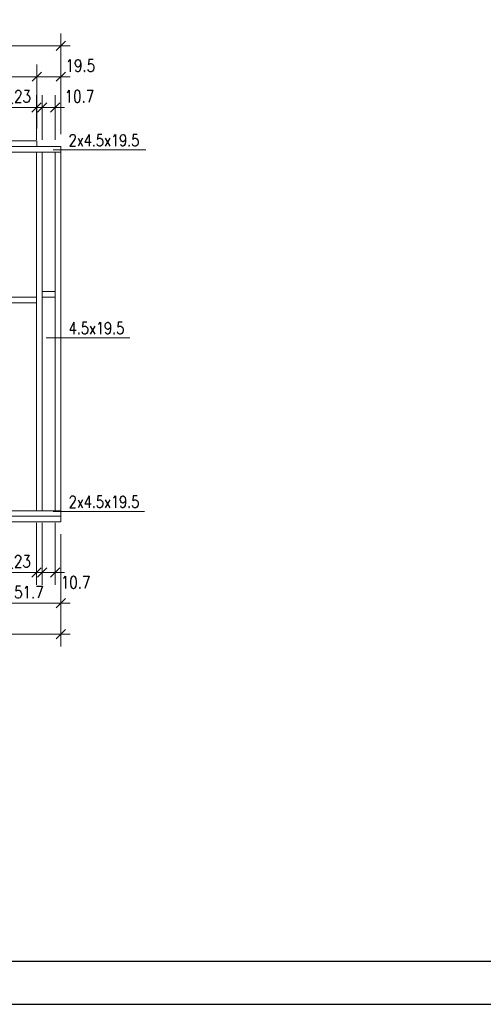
# Model space of a CAD drawing. Header units: inches. Extents: x 58893 to 70341, y -37691 to -31625.
# Tile 26 of 34: x 66180 to 66556, y -35183 to -34385. Entities that reach past the tile are written whole.
import ezdxf

# ---------------------------------------------------------------- set-up
doc = ezdxf.new("R2010")
doc.units = ezdxf.units.IN
doc.header["$MEASUREMENT"] = 0
doc.layers.add('_tabelka', color=4, linetype='Continuous')
for name, color, linetype, lineweight in [('Drewno', 2, 'Continuous', 20), ('Opisy', 4, 'Continuous', 20), ('WYMIARY', 6, 'Continuous', 15)]:
    doc.layers.add(name, color=color, linetype=linetype, lineweight=lineweight)
doc.styles.add('1. Simplex', font='simplex.shx', dxfattribs={"width": 0.8})
doc.dimstyles.new('1_50', dxfattribs={"dimscale": 50, "dimtxt": 0.2, "dimasz": 0.15, "dimexe": 0.2, "dimexo": 0.2, "dimgap": 0.08, "dimtad": 1, "dimdec": 1, "dimzin": 9, "dimdsep": 46, "dimtxsty": '1. Simplex', "dimblk": 'OBLIQUE', "dimcen": 0.15, "dimdle": 0.15, "dimclrd": 256, "dimclre": 256, "dimclrt": 4, "dimadec": 1, "dimazin": 0, "dimtfac": 1, "dimtdec": 0, "dimtmove": 1, "dimatfit": 3, "dimfxl": 1, "dimlwd": -1, "dimlwe": -1, "dimarcsym": 0})

# ---------------------------------------------------------------- blocks, each defined once
blk = doc.blocks.new('_Oblique')
at = {"color": 0, "linetype": 'ByBlock', "lineweight": -2}
blk.add_line((-0.5, -0.5), (0.5, 0.5), dxfattribs=at)
blk = doc.blocks.new('*D512')
at = {"layer": 'Defpoints', "color": 0}
for p in [(65770.58, -34791.89), (66213.18, -34791.89), (66213.18, -34883.01)]:
    blk.add_point(p, dxfattribs=at)
at = {"layer": 'WYMIARY'}
for p, q in [((65770.58, -34801.89), (65770.58, -34893.01)), ((66213.18, -34801.89), (66213.18, -34893.01)), ((65763.08, -34883.01), (66220.68, -34883.01))]:
    blk.add_line(p, q, dxfattribs=at)
at = {"layer": 'WYMIARY', "xscale": 7.5, "yscale": 7.5, "zscale": 7.5, "rotation": 180}
blk.add_blockref('_Oblique', (65770.58, -34883.01), dxfattribs=at)
at = {"layer": 'WYMIARY', "xscale": 7.5, "yscale": 7.5, "zscale": 7.5}
blk.add_blockref('_Oblique', (66213.18, -34883.01), dxfattribs=at)
at = {"layer": 'WYMIARY', "color": 4, "insert": (65991.88, -34874.01), "char_height": 10, "attachment_point": 5, "style": '1. Simplex'}
blk.add_mtext('442.6', dxfattribs=at)
blk = doc.blocks.new('*D521')
at = {"layer": 'Defpoints', "color": 0}
for p in [(66170.48, -34782.89), (66193.48, -34782.89), (66193.48, -34833.01)]:
    blk.add_point(p, dxfattribs=at)
at = {"layer": 'WYMIARY'}
for p, q in [((66170.48, -34792.89), (66170.48, -34843.01)), ((66193.48, -34792.89), (66193.48, -34843.01)), ((66162.98, -34833.01), (66200.98, -34833.01))]:
    blk.add_line(p, q, dxfattribs=at)
at = {"layer": 'WYMIARY', "xscale": 7.5, "yscale": 7.5, "zscale": 7.5, "rotation": 180}
blk.add_blockref('_Oblique', (66170.48, -34833.01), dxfattribs=at)
at = {"layer": 'WYMIARY', "xscale": 7.5, "yscale": 7.5, "zscale": 7.5}
blk.add_blockref('_Oblique', (66193.48, -34833.01), dxfattribs=at)
at = {"layer": 'WYMIARY', "color": 4, "insert": (66181.98, -34824.01), "char_height": 10, "attachment_point": 5, "style": '1. Simplex'}
blk.add_mtext('23', dxfattribs=at)
blk = doc.blocks.new('*D522')
at = {"layer": 'Defpoints', "color": 0}
for p in [(66197.98, -34782.89), (66208.68, -34782.89), (66208.68, -34833.01)]:
    blk.add_point(p, dxfattribs=at)
at = {"layer": 'WYMIARY'}
for p, q in [((66197.98, -34792.89), (66197.98, -34843.01)), ((66208.68, -34792.89), (66208.68, -34843.01)), ((66190.48, -34833.01), (66216.18, -34833.01))]:
    blk.add_line(p, q, dxfattribs=at)
at = {"layer": 'WYMIARY', "xscale": 7.5, "yscale": 7.5, "zscale": 7.5, "rotation": 180}
blk.add_blockref('_Oblique', (66197.98, -34833.01), dxfattribs=at)
at = {"layer": 'WYMIARY', "xscale": 7.5, "yscale": 7.5, "zscale": 7.5}
blk.add_blockref('_Oblique', (66208.68, -34833.01), dxfattribs=at)
at = {"layer": 'WYMIARY', "color": 4, "insert": (66225.18, -34841.01), "char_height": 10, "attachment_point": 5, "style": '1. Simplex'}
blk.add_mtext('10.7', dxfattribs=at)
blk = doc.blocks.new('*D523')
at = {"layer": 'Defpoints', "color": 0}
for p in [(66161.48, -34791.89), (66213.18, -34791.89), (66213.18, -34858.01)]:
    blk.add_point(p, dxfattribs=at)
at = {"layer": 'WYMIARY'}
for p, q in [((66161.48, -34801.89), (66161.48, -34868.01)), ((66213.18, -34801.89), (66213.18, -34868.01)), ((66153.98, -34858.01), (66220.68, -34858.01))]:
    blk.add_line(p, q, dxfattribs=at)
at = {"layer": 'WYMIARY', "xscale": 7.5, "yscale": 7.5, "zscale": 7.5, "rotation": 180}
blk.add_blockref('_Oblique', (66161.48, -34858.01), dxfattribs=at)
at = {"layer": 'WYMIARY', "xscale": 7.5, "yscale": 7.5, "zscale": 7.5}
blk.add_blockref('_Oblique', (66213.18, -34858.01), dxfattribs=at)
at = {"layer": 'WYMIARY', "color": 4, "insert": (66187.33, -34849.01), "char_height": 10, "attachment_point": 5, "style": '1. Simplex'}
blk.add_mtext('51.7', dxfattribs=at)
blk = doc.blocks.new('*D524')
at = {"layer": 'Defpoints', "color": 0}
for p in [(66193.48, -34455.77), (66170.48, -34491.89), (66193.48, -34491.9)]:
    blk.add_point(p, dxfattribs=at)
at = {"layer": 'WYMIARY'}
for p, q in [((66170.48, -34481.89), (66170.48, -34445.77)), ((66193.48, -34481.9), (66193.48, -34445.77)), ((66162.98, -34455.77), (66200.98, -34455.77))]:
    blk.add_line(p, q, dxfattribs=at)
at = {"layer": 'WYMIARY', "xscale": 7.5, "yscale": 7.5, "zscale": 7.5, "rotation": 180}
blk.add_blockref('_Oblique', (66170.48, -34455.77), dxfattribs=at)
at = {"layer": 'WYMIARY', "xscale": 7.5, "yscale": 7.5, "zscale": 7.5}
blk.add_blockref('_Oblique', (66193.48, -34455.77), dxfattribs=at)
at = {"layer": 'WYMIARY', "color": 4, "insert": (66182.08, -34446.77), "char_height": 10, "attachment_point": 5, "style": '1. Simplex'}
blk.add_mtext('23', dxfattribs=at)
blk = doc.blocks.new('*D525')
at = {"layer": 'Defpoints', "color": 0}
for p in [(66208.68, -34455.77), (66197.98, -34491.91), (66208.68, -34491.89)]:
    blk.add_point(p, dxfattribs=at)
at = {"layer": 'WYMIARY'}
for p, q in [((66197.98, -34481.91), (66197.98, -34445.77)), ((66208.68, -34481.89), (66208.68, -34445.77)), ((66190.48, -34455.77), (66216.18, -34455.77))]:
    blk.add_line(p, q, dxfattribs=at)
at = {"layer": 'WYMIARY', "xscale": 7.5, "yscale": 7.5, "zscale": 7.5, "rotation": 180}
blk.add_blockref('_Oblique', (66197.98, -34455.77), dxfattribs=at)
at = {"layer": 'WYMIARY', "xscale": 7.5, "yscale": 7.5, "zscale": 7.5}
blk.add_blockref('_Oblique', (66208.68, -34455.77), dxfattribs=at)
at = {"layer": 'WYMIARY', "color": 4, "insert": (66228.28, -34446.77), "char_height": 10, "attachment_point": 5, "style": '1. Simplex'}
blk.add_mtext('10.7', dxfattribs=at)
blk = doc.blocks.new('*D526')
at = {"layer": 'Defpoints', "color": 0}
for p in [(66193.68, -34430.77), (65790.08, -34482.89), (66193.68, -34482.89)]:
    blk.add_point(p, dxfattribs=at)
at = {"layer": 'WYMIARY'}
for p, q in [((65790.08, -34472.89), (65790.08, -34420.77)), ((66193.68, -34472.89), (66193.68, -34420.77)), ((65782.58, -34430.77), (66201.18, -34430.77))]:
    blk.add_line(p, q, dxfattribs=at)
at = {"layer": 'WYMIARY', "xscale": 7.5, "yscale": 7.5, "zscale": 7.5, "rotation": 180}
blk.add_blockref('_Oblique', (65790.08, -34430.77), dxfattribs=at)
at = {"layer": 'WYMIARY', "xscale": 7.5, "yscale": 7.5, "zscale": 7.5}
blk.add_blockref('_Oblique', (66193.68, -34430.77), dxfattribs=at)
at = {"layer": 'WYMIARY', "color": 4, "insert": (65991.88, -34421.77), "char_height": 10, "attachment_point": 5, "style": '1. Simplex'}
blk.add_mtext('403.6', dxfattribs=at)
blk = doc.blocks.new('*D527')
at = {"layer": 'Defpoints', "color": 0}
for p in [(65770.58, -34405.77), (65770.58, -34487.39), (66213.18, -34487.39)]:
    blk.add_point(p, dxfattribs=at)
at = {"layer": 'WYMIARY'}
for p, q in [((65770.58, -34477.39), (65770.58, -34395.77)), ((66213.18, -34477.39), (66213.18, -34395.77)), ((66220.68, -34405.77), (65763.08, -34405.77))]:
    blk.add_line(p, q, dxfattribs=at)
at = {"layer": 'WYMIARY', "xscale": 7.5, "yscale": 7.5, "zscale": 7.5, "rotation": 180}
blk.add_blockref('_Oblique', (65770.58, -34405.77), dxfattribs=at)
at = {"layer": 'WYMIARY', "xscale": 7.5, "yscale": 7.5, "zscale": 7.5}
blk.add_blockref('_Oblique', (66213.18, -34405.77), dxfattribs=at)
at = {"layer": 'WYMIARY', "color": 4, "insert": (65991.88, -34396.77), "char_height": 10, "attachment_point": 5, "style": '1. Simplex'}
blk.add_mtext('442.6', dxfattribs=at)
blk = doc.blocks.new('*D530')
at = {"layer": 'Defpoints', "color": 0}
for p in [(66213.18, -34430.77), (66193.68, -34482.89), (66213.18, -34487.39)]:
    blk.add_point(p, dxfattribs=at)
at = {"layer": 'WYMIARY'}
for p, q in [((66193.68, -34472.89), (66193.68, -34420.77)), ((66213.18, -34477.39), (66213.18, -34420.77)), ((66186.18, -34430.77), (66220.68, -34430.77))]:
    blk.add_line(p, q, dxfattribs=at)
at = {"layer": 'WYMIARY', "xscale": 7.5, "yscale": 7.5, "zscale": 7.5, "rotation": 180}
blk.add_blockref('_Oblique', (66193.68, -34430.77), dxfattribs=at)
at = {"layer": 'WYMIARY', "xscale": 7.5, "yscale": 7.5, "zscale": 7.5}
blk.add_blockref('_Oblique', (66213.18, -34430.77), dxfattribs=at)
at = {"layer": 'WYMIARY', "color": 4, "insert": (66228.98, -34421.77), "char_height": 10, "attachment_point": 5, "style": '1. Simplex'}
blk.add_mtext('19.5', dxfattribs=at)

msp = doc.modelspace()

# ---------------------------------------------------------------- linework, layer by layer
at = {"layer": '_tabelka', "linetype": 'Continuous', "ltscale": 10}
for points in [[(65540, -35183.405), (67640, -35183.405), (67640, -33698.405), (65540, -33698.405)], [(65640, -35148.405), (67605, -35148.405), (67605, -33733.405), (65640, -33733.405)]]:
    msp.add_lwpolyline(points, close=True, dxfattribs=at)
at = {"layer": 'Drewno'}
for points in [[(65790.08, -34482.887), (65790.08, -34487.387), (66193.68, -34487.387), (66193.68, -34482.887)], [(65770.58, -34487.387), (65770.58, -34491.887), (66213.18, -34491.887), (66213.18, -34487.387)], [(66197.98, -34491.887), (66193.48, -34491.887), (66193.48, -34782.887), (66197.98, -34782.887)], [(66213.18, -34491.887), (66208.68, -34491.887), (66208.68, -34782.887), (66213.18, -34782.887)], [(66197.98, -34605.137), (66197.98, -34609.637), (66208.68, -34609.637), (66208.68, -34605.137)], [(66170.48, -34609.637), (66170.48, -34614.137), (66193.48, -34614.137), (66193.48, -34609.637)], [(66213.18, -34787.387), (66213.18, -34782.887), (66161.48, -34782.887), (66161.48, -34787.387)], [(66213.18, -34791.887), (66213.18, -34787.387), (66161.48, -34787.387), (66161.48, -34791.887)]]:
    msp.add_lwpolyline(points, close=True, dxfattribs=at)
at = {"layer": 'WYMIARY'}
for p, q in [((66282.053, -34490.191), (66206.956, -34490.191)), ((66269.053, -34642.56), (66201.18, -34642.56)), ((66281.053, -34783.459), (66206.956, -34783.459))]:
    msp.add_line(p, q, dxfattribs=at)

# ---------------------------------------------------------------- texts
at = {"layer": 'Opisy', "char_height": 9.6, "width": 208.09715, "attachment_point": 4, "style": '1. Simplex'}
for s, insert in [('\\A1;2x4.5x19.5 ', (66219.553, -34482.391)), ('\\A1;4.5x19.5 ', (66219.553, -34634.76)), ('\\A1;2x4.5x19.5 ', (66219.553, -34775.659))]:
    msp.add_mtext(s, dxfattribs=dict(at, insert=insert))

# ---------------------------------------------------------------- dimensions: what is measured, and where the dimension line sits
at = {"layer": 'WYMIARY'}
for base, p1, p2, picture, middle in [((65770.58, -34405.769), (66213.18, -34487.387), (65770.58, -34487.387), '*D527', (65991.88, -34396.769)), ((66193.68, -34430.769), (65790.08, -34482.887), (66193.68, -34482.887), '*D526', (65991.88, -34421.769)), ((66213.18, -34883.006), (65770.58, -34791.887), (66213.18, -34791.887), '*D512', (65991.88, -34874.006)), ((66213.18, -34858.006), (66161.48, -34791.887), (66213.18, -34791.887), '*D523', (66187.33, -34849.006))]:
    dim = msp.add_linear_dim(base=base, p1=p1, p2=p2, dimstyle='1_50', dxfattribs=at)
    dim.commit()
    dim.dimension.update_dxf_attribs({"geometry": picture, "text_midpoint": middle})
for base, p1, p2, picture, middle in [((66213.18, -34430.769), (66193.68, -34482.887), (66213.18, -34487.387), '*D530', (66228.98, -34430.769)), ((66193.48, -34455.769), (66170.48, -34491.887), (66193.48, -34491.903), '*D524', (66182.08, -34455.769)), ((66208.68, -34455.769), (66197.98, -34491.914), (66208.68, -34491.887), '*D525', (66228.28, -34455.769)), ((66193.48, -34833.006), (66170.48, -34782.887), (66193.48, -34782.887), '*D521', (66181.98, -34833.006)), ((66208.68, -34833.006), (66197.98, -34782.887), (66208.68, -34782.887), '*D522', (66225.18, -34850.006))]:
    dim = msp.add_linear_dim(base=base, p1=p1, p2=p2, dimstyle='1_50', dxfattribs=at)
    dim.commit()
    dim.dimension.update_dxf_attribs({"geometry": picture, "text_midpoint": middle, "dimtype": 160})

doc.saveas('drawing.dxf')
